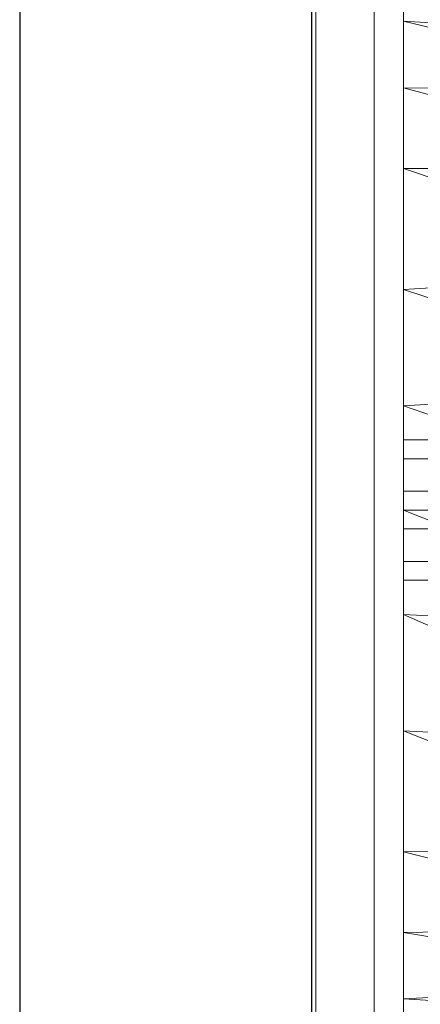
# Model space of a CAD drawing. Header units: metres. Extents: x 397.7 to 427.5, y 12.7 to 28.4.
# Tile 27 of 129: x 404.337 to 404.474, y 26.368 to 26.705. Entities that reach past the tile are written whole.
import ezdxf

# ---------------------------------------------------------------- set-up
doc = ezdxf.new("R2010")
doc.units = ezdxf.units.M
for name, color, linetype, lineweight in [('02_MOBILIARIO', 7, 'Continuous', 18), ('A-DETL-____-MBND', 7, 'Continuous', 18), ('A-GENM-____-OTLN', 7, 'Continuous', 18), ('A-WALL-____-MCUT', 7, 'Continuous', 25), ('A-WALL-____-OTLN', 7, 'Continuous', 25)]:
    doc.layers.add(name, color=color, linetype=linetype, lineweight=lineweight)

# ---------------------------------------------------------------- blocks, each defined once
blk = doc.blocks.new('Family - Rentamans P4-153903-07_PCI_P4')
at = {"layer": 'A-DETL-____-MBND', "color": 253, "true_color": 0xaaaaaa}
for p, q in [((0, 0.36146), (0, 0.00406)), ((0, 0.35983), (0, 0.35008)), ((0, 0.35008), (0, 0.32734)), ((0.10273, 0.34405), (0, 0.35008)), ((0, 0.35008), (0.10273, 0.32574)), ((0, 0.32734), (0, 0.29972)), ((0.10273, 0.32574), (0, 0.32734)), ((0, 0.32734), (0.10273, 0.29924)), ((0, 0.29972), (0, 0.2583)), ((0.10273, 0.29924), (0, 0.29972)), ((0, 0.29972), (0.10273, 0.26415)), ((0.10273, 0.26415), (0, 0.2583)), ((0, 0.2583), (0, 0.2185)), ((0, 0.2583), (0.10273, 0.22395)), ((0.10273, 0.22395), (0, 0.2185)), ((0, 0.2185), (0, 0.18276)), ((0, 0.2185), (0.10273, 0.18276)), ((0, 0.20033), (0, 0.20676)), ((0, 0.20676), (0.02, 0.20676)), ((0, 0.20676), (0.02, 0.20676)), ((0, 0.20676), (0, 0.20033)), ((0, 0.20033), (0, 0.18919)), ((0.02, 0.20033), (0, 0.20033)), ((0, 0.18919), (0, 0.20033)), ((0, 0.20033), (0.02, 0.20033)), ((0, 0.18919), (0.02, 0.18919)), ((0, 0.18919), (0, 0.17633)), ((0, 0.17633), (0, 0.18919)), ((0, 0.18919), (0.02, 0.18919)), ((0, 0.18276), (0, 0.14702)), ((0, 0.18276), (0.10273, 0.14157)), ((0.10273, 0.18276), (0, 0.18276)), ((0, 0.17633), (0.02, 0.17633)), ((0, 0.17633), (0, 0.16519)), ((0, 0.16519), (0, 0.17633)), ((0, 0.17633), (0.02, 0.17633)), ((0, 0.16519), (0.02, 0.16519)), ((0, 0.16519), (0, 0.15876)), ((0, 0.15876), (0, 0.16519)), ((0, 0.16519), (0.02, 0.16519)), ((0, 0.15876), (0.02, 0.15876)), ((0, 0.15876), (0.02, 0.15876)), ((0, 0.14702), (0, 0.10722)), ((0.10273, 0.14157), (0, 0.14702)), ((0, 0.14702), (0.10273, 0.10137)), ((0, 0.10722), (0, 0.06579)), ((0.10273, 0.10137), (0, 0.10722)), ((0, 0.10722), (0.10273, 0.06628)), ((0.10273, 0.06628), (0, 0.06579)), ((0, 0.06579), (0, 0.03818)), ((0, 0.06579), (0.10273, 0.03978)), ((0.10273, 0.03978), (0, 0.03818)), ((0, 0.03818), (0, 0.01543)), ((0, 0.03818), (0.10273, 0.02147)), ((0.10273, 0.02147), (0, 0.01543)), ((0, 0.01543), (0, 0.00569)), ((0, 0.01543), (0.10273, 0.00966))]:
    blk.add_line(p, q, dxfattribs=at)
blk = doc.blocks.new('Family - Evans P4-154019-07_PCI_P4')
at = {"layer": 'A-WALL-____-MCUT', "color": 253, "true_color": 0xaaaaaa}
for p, q in [((4.54879, 0.1), (0, 0.1)), ((0, 0), (4.54879, 0))]:
    blk.add_line(p, q, dxfattribs=at)
at = {"layer": 'A-WALL-____-OTLN', "color": 253, "true_color": 0xaaaaaa}
for p, q in [((4.54879, 0.1), (0, 0.1)), ((0, 0), (4.54879, 0))]:
    blk.add_line(p, q, dxfattribs=at)
at = {"layer": 'A-WALL-____-OTLN', "color": 253, "lineweight": 18, "true_color": 0xaaaaaa}
blk.add_line((0, 0), (4.54879, 0), dxfattribs=at)
blk = doc.blocks.new('Family - LONDR55-XX_ZZ-ARQ-CAA-M3D-Londres55-153713-07_PCI_P4')
at = {"layer": 'A-GENM-____-OTLN', "color": 253, "true_color": 0xaaaaaa}
for p, q in [((0.6, 0.03), (0, 0.03)), ((0.6, 0.03), (0, 0.03)), ((0, 0.01), (0.6, 0.01)), ((0, 0.01), (0.6, 0.01)), ((0.6, 0.01), (0, 0.01)), ((0, 0.01), (0.6, 0.01)), ((0, 0), (0.6, 0)), ((0.6, 0), (0, 0))]:
    blk.add_line(p, q, dxfattribs=at)
blk = doc.blocks.new('Family - Mirall P4-154513-07_PCI_P4')
blk.add_blockref('Family - LONDR55-XX_ZZ-ARQ-CAA-M3D-Londres55-153713-07_PCI_P4', (0, 0))
blk = doc.blocks.new('LONDR55-XX_ZZ-ARQ-CAA-M3D-Londres55_ifc-1-07_PCI_P4')
at = {"layer": '02_MOBILIARIO', "color": 253, "lineweight": 18, "true_color": 0xaaaaaa}
blk.add_blockref('Family - Rentamans P4-153903-07_PCI_P4', (404.46838, 26.35405), dxfattribs=at)
at = {"layer": 'A-GENM-____-OTLN', "color": 253, "lineweight": 18, "true_color": 0xaaaaaa, "rotation": 90}
blk.add_blockref('Family - Mirall P4-154513-07_PCI_P4', (404.46831, 26.22386), dxfattribs=at)
at = {"layer": 'A-WALL-____-OTLN', "color": 253, "lineweight": 18, "true_color": 0xaaaaaa, "rotation": 90}
blk.add_blockref('Family - Evans P4-154019-07_PCI_P4', (404.43698, 23.51946), dxfattribs=at)

msp = doc.modelspace()

# ---------------------------------------------------------------- block references
at = {"lineweight": 5}
msp.add_blockref('LONDR55-XX_ZZ-ARQ-CAA-M3D-Londres55_ifc-1-07_PCI_P4', (0, 0), dxfattribs=at)

doc.saveas('drawing.dxf')
